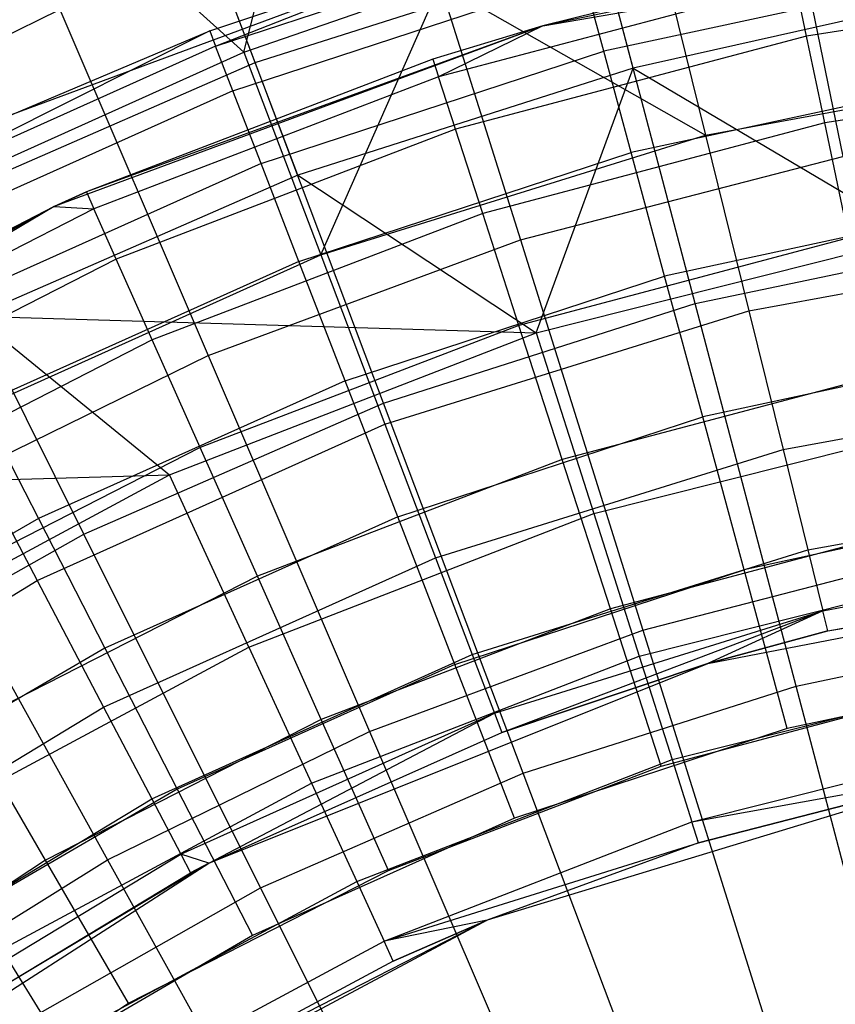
# Model space of a CAD drawing. Extents: x 0.1 to 16.1, y -7 to 7.
# Tile 79 of 108: x 7.2 to 7.7, y 1.4 to 2. Entities that reach past the tile are written whole.
import ezdxf

# ---------------------------------------------------------------- set-up
doc = ezdxf.new("R2010")
doc.units = 0
doc.header["$LTSCALE"] = 2.54
doc.layers.get('0').update_dxf_attribs({"color": 13, "linetype": 'CONTINUOUS'})

# ---------------------------------------------------------------- blocks, each defined once
blk = doc.blocks.new('DROPS_WOOD_C_PM_STL')
at = {"color": 0}
for p, q in [((7.33319, 1.96916, 7.68103), (7.39134, 2.19493, 7.40571)), ((7.33319, 1.96916, 7.68103), (7.39134, 2.19493, 7.40571)), ((7.33994, 1.9631, 3.09397), (7.2713, 2.14518, 3.3076)), ((7.33994, 1.9631, 3.09397), (7.2713, 2.14518, 3.3076)), ((7.5639, 1.95973, 7.62033), (7.5155, 2.14349, 7.35122)), ((7.5639, 1.95973, 7.62033), (7.5155, 2.14349, 7.35122)), ((7.64312, 2.12587, 3.02487), (7.688, 1.9075, 2.82552)), ((7.64312, 2.12587, 3.02487), (7.688, 1.9075, 2.82552)), ((7.33319, 1.96916, 7.68103), (7.17281, 2.11399, 7.40571)), ((7.33319, 1.96916, 7.68103), (7.17281, 2.11399, 7.40571)), ((7.36513, 1.89627, 7.62033), (7.2981, 2.07409, 7.35122)), ((7.36513, 1.89627, 7.62033), (7.2981, 2.07409, 7.35122)), ((7.43029, 2.07076, 3.02487), (7.49703, 1.85805, 2.82552)), ((7.43029, 2.07076, 3.02487), (7.49703, 1.85805, 2.82552)), ((7.81249, 2.0476, 9.533), (7.5103, 1.98486, 9.533)), ((7.81249, 2.0476, 9.533), (7.5103, 1.98486, 9.533)), ((7.49374, 2.04253, 9.533), (7.19587, 1.93234, 9.533)), ((7.49374, 2.04253, 9.533), (7.19587, 1.93234, 9.533)), ((7.31301, 1.98176, 15.533), (7.49374, 2.04253, 9.533)), ((7.31301, 1.98176, 15.533), (7.49374, 2.04253, 9.533)), ((7.31301, 1.98176, 15.533), (7.49374, 2.04253, 15.533)), ((7.31301, 1.98176, 15.533), (7.49374, 2.04253, 15.533)), ((7.31648, 1.9728, 15.63055), (7.49374, 2.04253, 15.533)), ((7.31648, 1.9728, 15.63055), (7.49374, 2.04253, 15.533)), ((7.31648, 1.9728, 15.63055), (7.52688, 2.0418, 15.63055)), ((7.31648, 1.9728, 15.63055), (7.52688, 2.0418, 15.63055)), ((7.576, 2.04482, 7.68103), (7.60673, 1.92013, 7.86961)), ((7.576, 2.04482, 7.68103), (7.60673, 1.92013, 7.86961)), ((7.33994, 1.9631, 3.09397), (7.54571, 2.02879, 3.09397)), ((7.33994, 1.9631, 3.09397), (7.54571, 2.02879, 3.09397)), ((7.60062, 1.8203, 2.90158), (7.54571, 2.02879, 3.09397)), ((7.60062, 1.8203, 2.90158), (7.54571, 2.02879, 3.09397)), ((7.65766, 2.02135, 15.533), (7.5103, 1.98486, 9.533)), ((7.65766, 2.02135, 15.533), (7.5103, 1.98486, 9.533)), ((7.65766, 2.02135, 15.533), (7.5103, 1.98486, 15.533)), ((7.65766, 2.02135, 15.533), (7.5103, 1.98486, 15.533)), ((7.32675, 1.94626, 15.72434), (7.53432, 2.01434, 15.72434)), ((7.32675, 1.94626, 15.72434), (7.53432, 2.01434, 15.72434)), ((7.5464, 1.96974, 15.81079), (7.53432, 2.01434, 15.72434)), ((7.5464, 1.96974, 15.81079), (7.53432, 2.01434, 15.72434)), ((7.75521, 2.01472, 15.81079), (7.5464, 1.96974, 15.81079)), ((7.75521, 2.01472, 15.81079), (7.5464, 1.96974, 15.81079)), ((7.33319, 1.96916, 7.68103), (7.44953, 2.00944, 7.68103)), ((7.33319, 1.96916, 7.68103), (7.44953, 2.00944, 7.68103)), ((7.37873, 1.84909, 7.86961), (7.44953, 2.00944, 7.68103)), ((7.37873, 1.84909, 7.86961), (7.44953, 2.00944, 7.68103)), ((7.65991, 2.01055, 15.63091), (7.44858, 1.95451, 15.63091)), ((7.65991, 2.01055, 15.63091), (7.44858, 1.95451, 15.63091)), ((7.44953, 2.00944, 7.68103), (7.60673, 1.92013, 7.86961)), ((7.44953, 2.00944, 7.68103), (7.60673, 1.92013, 7.86961)), ((7.5103, 1.98486, 15.533), (7.65991, 2.01055, 15.63091)), ((7.5103, 1.98486, 15.533), (7.65991, 2.01055, 15.63091)), ((7.66657, 1.9787, 15.72391), (7.65991, 2.01055, 15.63091)), ((7.66657, 1.9787, 15.72391), (7.65991, 2.01055, 15.63091)), ((7.87923, 2.01143, 15.72391), (7.66657, 1.9787, 15.72391)), ((7.87923, 2.01143, 15.72391), (7.66657, 1.9787, 15.72391)), ((7.02675, 1.89759, 3.02487), (7.22413, 1.99441, 3.02487)), ((7.02675, 1.89759, 3.02487), (7.22413, 1.99441, 3.02487)), ((7.22413, 1.99441, 3.02487), (7.31205, 1.78954, 2.82552)), ((7.22413, 1.99441, 3.02487), (7.31205, 1.78954, 2.82552)), ((7.70762, 1.99204, 7.62033), (7.5639, 1.95973, 7.62033)), ((7.70762, 1.99204, 7.62033), (7.5639, 1.95973, 7.62033)), ((7.5103, 1.98486, 9.533), (7.22083, 1.87778, 9.533)), ((7.5103, 1.98486, 9.533), (7.22083, 1.87778, 9.533)), ((7.5103, 1.98486, 9.533), (7.23992, 1.8864, 15.533)), ((7.5103, 1.98486, 9.533), (7.23992, 1.8864, 15.533)), ((7.5103, 1.98486, 9.533), (7.44519, 1.965, 15.533)), ((7.5103, 1.98486, 15.533), (7.44519, 1.965, 15.533)), ((7.5103, 1.98486, 9.533), (7.44519, 1.965, 15.533)), ((7.5103, 1.98486, 15.533), (7.44519, 1.965, 15.533)), ((7.5103, 1.98486, 15.533), (7.44858, 1.95451, 15.63091)), ((7.5103, 1.98486, 15.533), (7.44858, 1.95451, 15.63091)), ((7.5103, 1.98486, 15.533), (7.5103, 1.98486, 9.533)), ((7.5103, 1.98486, 15.533), (7.5103, 1.98486, 9.533)), ((7.31301, 1.98176, 15.533), (7.11445, 1.88218, 15.63055)), ((7.31301, 1.98176, 15.533), (7.11445, 1.88218, 15.63055)), ((7.19587, 1.93234, 9.533), (7.31301, 1.98176, 15.533)), ((7.19587, 1.93234, 15.533), (7.31301, 1.98176, 15.533)), ((7.19587, 1.93234, 9.533), (7.31301, 1.98176, 15.533)), ((7.19587, 1.93234, 15.533), (7.31301, 1.98176, 15.533)), ((7.31301, 1.98176, 15.533), (7.31648, 1.9728, 15.63055)), ((7.31301, 1.98176, 15.533), (7.31648, 1.9728, 15.63055)), ((7.66657, 1.9787, 15.72391), (7.45859, 1.92354, 15.72391)), ((7.66657, 1.9787, 15.72391), (7.45859, 1.92354, 15.72391)), ((7.67729, 1.92738, 15.80734), (7.66657, 1.9787, 15.72391)), ((7.67729, 1.92738, 15.80734), (7.66657, 1.9787, 15.72391)), ((7.31648, 1.9728, 15.63055), (7.11445, 1.88218, 15.63055)), ((7.31648, 1.9728, 15.63055), (7.11445, 1.88218, 15.63055)), ((7.32675, 1.94626, 15.72434), (7.31648, 1.9728, 15.63055)), ((7.32675, 1.94626, 15.72434), (7.31648, 1.9728, 15.63055)), ((7.10128, 1.86479, 7.68103), (7.33319, 1.96916, 7.68103)), ((7.10128, 1.86479, 7.68103), (7.33319, 1.96916, 7.68103)), ((7.33319, 1.96916, 7.68103), (7.37873, 1.84909, 7.86961)), ((7.33319, 1.96916, 7.68103), (7.37873, 1.84909, 7.86961)), ((7.34343, 1.90317, 15.81079), (7.5464, 1.96974, 15.81079)), ((7.34343, 1.90317, 15.81079), (7.5464, 1.96974, 15.81079)), ((7.56266, 1.90972, 15.88656), (7.5464, 1.96974, 15.81079)), ((7.56266, 1.90972, 15.88656), (7.5464, 1.96974, 15.81079)), ((7.14201, 1.8766, 3.09397), (7.33994, 1.9631, 3.09397)), ((7.14201, 1.8766, 3.09397), (7.33994, 1.9631, 3.09397)), ((7.44519, 1.965, 15.533), (7.23992, 1.8864, 15.533)), ((7.44519, 1.965, 15.533), (7.23992, 1.8864, 15.533)), ((7.41599, 1.76136, 2.90158), (7.33994, 1.9631, 3.09397)), ((7.41599, 1.76136, 2.90158), (7.33994, 1.9631, 3.09397)), ((7.44519, 1.965, 15.533), (7.44858, 1.95451, 15.63091)), ((7.44519, 1.965, 15.533), (7.44858, 1.95451, 15.63091)), ((7.60673, 1.92013, 7.86961), (7.84163, 1.96318, 7.86961)), ((7.60673, 1.92013, 7.86961), (7.84163, 1.96318, 7.86961)), ((7.44858, 1.95451, 15.63091), (7.24441, 1.87632, 15.63091)), ((7.44858, 1.95451, 15.63091), (7.24441, 1.87632, 15.63091)), ((7.5639, 1.95973, 7.62033), (7.36513, 1.89627, 7.62033)), ((7.5639, 1.95973, 7.62033), (7.36513, 1.89627, 7.62033)), ((7.45859, 1.92354, 15.72391), (7.44858, 1.95451, 15.63091)), ((7.45859, 1.92354, 15.72391), (7.44858, 1.95451, 15.63091)), ((7.50643, 1.80297, 7.8179), (7.5639, 1.95973, 7.62033)), ((7.50643, 1.80297, 7.8179), (7.5639, 1.95973, 7.62033)), ((7.5639, 1.95973, 7.62033), (7.73234, 1.85979, 7.8179)), ((7.5639, 1.95973, 7.62033), (7.73234, 1.85979, 7.8179)), ((7.88444, 1.95927, 15.80734), (7.67729, 1.92738, 15.80734)), ((7.88444, 1.95927, 15.80734), (7.67729, 1.92738, 15.80734)), ((7.76511, 1.95334, 15.88656), (7.56266, 1.90972, 15.88656)), ((7.76511, 1.95334, 15.88656), (7.56266, 1.90972, 15.88656)), ((7.32675, 1.94626, 15.72434), (7.12744, 1.85686, 15.72434)), ((7.32675, 1.94626, 15.72434), (7.12744, 1.85686, 15.72434)), ((7.34343, 1.90317, 15.81079), (7.32675, 1.94626, 15.72434)), ((7.34343, 1.90317, 15.81079), (7.32675, 1.94626, 15.72434)), ((7.67729, 1.92738, 15.80734), (7.4747, 1.87366, 15.80734)), ((7.67729, 1.92738, 15.80734), (7.4747, 1.87366, 15.80734)), ((7.69154, 1.85919, 15.87701), (7.67729, 1.92738, 15.80734)), ((7.69154, 1.85919, 15.87701), (7.67729, 1.92738, 15.80734)), ((7.45859, 1.92354, 15.72391), (7.25765, 1.84659, 15.72391)), ((7.45859, 1.92354, 15.72391), (7.25765, 1.84659, 15.72391)), ((7.37873, 1.84909, 7.86961), (7.60673, 1.92013, 7.86961)), ((7.37873, 1.84909, 7.86961), (7.60673, 1.92013, 7.86961)), ((7.4747, 1.87366, 15.80734), (7.45859, 1.92354, 15.72391)), ((7.4747, 1.87366, 15.80734), (7.45859, 1.92354, 15.72391)), ((7.60673, 1.92013, 7.86961), (7.63239, 1.81604, 8.07101)), ((7.60673, 1.92013, 7.86961), (7.63239, 1.81604, 8.07101)), ((7.36587, 1.84518, 15.88656), (7.56266, 1.90972, 15.88656)), ((7.36587, 1.84518, 15.88656), (7.56266, 1.90972, 15.88656)), ((7.49703, 1.85805, 2.82552), (7.688, 1.9075, 2.82552)), ((7.49703, 1.85805, 2.82552), (7.688, 1.9075, 2.82552)), ((7.58247, 1.83659, 15.94874), (7.56266, 1.90972, 15.88656)), ((7.58247, 1.83659, 15.94874), (7.56266, 1.90972, 15.88656)), ((7.34343, 1.90317, 15.81079), (7.14853, 1.81575, 15.81079)), ((7.34343, 1.90317, 15.81079), (7.14853, 1.81575, 15.81079)), ((7.36587, 1.84518, 15.88656), (7.34343, 1.90317, 15.81079)), ((7.36587, 1.84518, 15.88656), (7.34343, 1.90317, 15.81079)), ((7.36513, 1.89627, 7.62033), (7.17394, 1.81272, 7.62033)), ((7.36513, 1.89627, 7.62033), (7.17394, 1.81272, 7.62033)), ((7.36513, 1.89627, 7.62033), (7.50643, 1.80297, 7.8179)), ((7.36513, 1.89627, 7.62033), (7.50643, 1.80297, 7.8179)), ((7.22083, 1.87778, 9.533), (7.23992, 1.8864, 15.533)), ((7.23992, 1.8864, 15.533), (7.22083, 1.87778, 15.533)), ((7.22083, 1.87778, 9.533), (7.23992, 1.8864, 15.533)), ((7.23992, 1.8864, 15.533), (7.22083, 1.87778, 15.533)), ((7.23992, 1.8864, 15.533), (7.24441, 1.87632, 15.63091)), ((7.23992, 1.8864, 15.533), (7.24441, 1.87632, 15.63091)), ((7.77717, 1.87853, 15.94874), (7.58247, 1.83659, 15.94874)), ((7.77717, 1.87853, 15.94874), (7.58247, 1.83659, 15.94874)), ((7.22083, 1.87778, 9.533), (6.95056, 1.72875, 9.533)), ((7.22083, 1.87778, 9.533), (6.95056, 1.72875, 9.533)), ((7.22083, 1.87778, 15.533), (7.04417, 1.78642, 15.533)), ((7.04417, 1.78642, 15.533), (7.22083, 1.87778, 9.533)), ((7.04417, 1.78642, 15.533), (7.22083, 1.87778, 9.533)), ((7.22083, 1.87778, 15.533), (7.04417, 1.78642, 15.533)), ((7.22083, 1.87778, 15.533), (7.0497, 1.77687, 15.63091)), ((7.22083, 1.87778, 15.533), (7.0497, 1.77687, 15.63091)), ((7.24441, 1.87632, 15.63091), (7.0497, 1.77687, 15.63091)), ((7.24441, 1.87632, 15.63091), (7.0497, 1.77687, 15.63091)), ((7.23841, 1.68375, 2.90158), (7.14201, 1.8766, 3.09397)), ((7.23841, 1.68375, 2.90158), (7.14201, 1.8766, 3.09397)), ((7.22083, 1.87778, 9.533), (7.22083, 1.87778, 15.533)), ((7.22083, 1.87778, 9.533), (7.22083, 1.87778, 15.533)), ((7.22083, 1.87778, 15.533), (7.24441, 1.87632, 15.63091)), ((7.22083, 1.87778, 15.533), (7.24441, 1.87632, 15.63091)), ((7.25765, 1.84659, 15.72391), (7.24441, 1.87632, 15.63091)), ((7.25765, 1.84659, 15.72391), (7.24441, 1.87632, 15.63091)), ((7.4747, 1.87366, 15.80734), (7.27897, 1.79871, 15.80734)), ((7.4747, 1.87366, 15.80734), (7.27897, 1.79871, 15.80734)), ((7.49612, 1.80736, 15.87701), (7.4747, 1.87366, 15.80734)), ((7.49612, 1.80736, 15.87701), (7.4747, 1.87366, 15.80734)), ((7.31205, 1.78954, 2.82552), (7.49703, 1.85805, 2.82552)), ((7.31205, 1.78954, 2.82552), (7.49703, 1.85805, 2.82552)), ((7.69154, 1.85919, 15.87701), (7.49612, 1.80736, 15.87701)), ((7.69154, 1.85919, 15.87701), (7.49612, 1.80736, 15.87701)), ((7.49703, 1.85805, 2.82552), (7.56957, 1.62686, 2.65023)), ((7.49703, 1.85805, 2.82552), (7.56957, 1.62686, 2.65023)), ((7.50643, 1.80297, 7.8179), (7.73234, 1.85979, 7.8179)), ((7.50643, 1.80297, 7.8179), (7.73234, 1.85979, 7.8179)), ((7.60062, 1.8203, 2.90158), (7.79032, 1.85994, 2.90158)), ((7.60062, 1.8203, 2.90158), (7.79032, 1.85994, 2.90158)), ((7.63239, 1.81604, 8.07101), (7.85455, 1.85676, 8.07101)), ((7.63239, 1.81604, 8.07101), (7.85455, 1.85676, 8.07101)), ((7.16096, 1.75108, 7.86961), (7.37873, 1.84909, 7.86961)), ((7.16096, 1.75108, 7.86961), (7.37873, 1.84909, 7.86961)), ((7.37873, 1.84909, 7.86961), (7.41675, 1.74885, 8.07101)), ((7.37873, 1.84909, 7.86961), (7.41675, 1.74885, 8.07101)), ((7.25765, 1.84659, 15.72391), (7.06603, 1.74872, 15.72391)), ((7.25765, 1.84659, 15.72391), (7.06603, 1.74872, 15.72391)), ((7.36587, 1.84518, 15.88656), (7.17691, 1.76043, 15.88656)), ((7.36587, 1.84518, 15.88656), (7.17691, 1.76043, 15.88656)), ((7.27897, 1.79871, 15.80734), (7.25765, 1.84659, 15.72391)), ((7.27897, 1.79871, 15.80734), (7.25765, 1.84659, 15.72391)), ((7.39322, 1.77452, 15.94874), (7.36587, 1.84518, 15.88656)), ((7.39322, 1.77452, 15.94874), (7.36587, 1.84518, 15.88656)), ((7.39322, 1.77452, 15.94874), (7.58247, 1.83659, 15.94874)), ((7.39322, 1.77452, 15.94874), (7.58247, 1.83659, 15.94874)), ((7.60507, 1.75315, 15.99494), (7.58247, 1.83659, 15.94874)), ((7.60507, 1.75315, 15.99494), (7.58247, 1.83659, 15.94874)), ((7.41599, 1.76136, 2.90158), (7.60062, 1.8203, 2.90158)), ((7.41599, 1.76136, 2.90158), (7.60062, 1.8203, 2.90158)), ((7.66029, 1.59372, 2.73246), (7.60062, 1.8203, 2.90158)), ((7.66029, 1.59372, 2.73246), (7.60062, 1.8203, 2.90158)), ((7.41675, 1.74885, 8.07101), (7.63239, 1.81604, 8.07101)), ((7.41675, 1.74885, 8.07101), (7.63239, 1.81604, 8.07101)), ((7.63239, 1.81604, 8.07101), (7.65266, 1.73378, 8.28286)), ((7.63239, 1.81604, 8.07101), (7.65266, 1.73378, 8.28286)), ((7.17394, 1.81272, 7.62033), (7.28922, 1.71882, 7.8179)), ((7.17394, 1.81272, 7.62033), (7.28922, 1.71882, 7.8179)), ((7.17394, 1.81272, 7.62033), (7.50643, 1.80297, 7.8179)), ((7.17394, 1.81272, 7.62033), (7.50643, 1.80297, 7.8179)), ((7.28922, 1.71882, 7.8179), (7.50643, 1.80297, 7.8179)), ((7.28922, 1.71882, 7.8179), (7.50643, 1.80297, 7.8179)), ((7.49612, 1.80736, 15.87701), (7.30732, 1.73506, 15.87701)), ((7.49612, 1.80736, 15.87701), (7.30732, 1.73506, 15.87701)), ((7.52177, 1.72798, 15.92943), (7.49612, 1.80736, 15.87701)), ((7.52177, 1.72798, 15.92943), (7.49612, 1.80736, 15.87701)), ((7.50643, 1.80297, 7.8179), (7.54048, 1.69595, 8.02889)), ((7.50643, 1.80297, 7.8179), (7.54048, 1.69595, 8.02889)), ((7.27897, 1.79871, 15.80734), (7.09232, 1.70337, 15.80734)), ((7.27897, 1.79871, 15.80734), (7.09232, 1.70337, 15.80734)), ((7.30732, 1.73506, 15.87701), (7.27897, 1.79871, 15.80734)), ((7.30732, 1.73506, 15.87701), (7.27897, 1.79871, 15.80734)), ((7.79093, 1.79319, 15.99494), (7.60507, 1.75315, 15.99494)), ((7.79093, 1.79319, 15.99494), (7.60507, 1.75315, 15.99494)), ((7.13494, 1.70267, 2.82552), (7.31205, 1.78954, 2.82552)), ((7.13494, 1.70267, 2.82552), (7.31205, 1.78954, 2.82552)), ((7.31205, 1.78954, 2.82552), (7.4076, 1.56687, 2.65023)), ((7.31205, 1.78954, 2.82552), (7.4076, 1.56687, 2.65023)), ((7.39322, 1.77452, 15.94874), (7.21149, 1.69301, 15.94874)), ((7.39322, 1.77452, 15.94874), (7.21149, 1.69301, 15.94874)), ((7.42442, 1.6939, 15.99494), (7.39322, 1.77452, 15.94874)), ((7.42442, 1.6939, 15.99494), (7.39322, 1.77452, 15.94874)), ((7.7086, 1.77752, 15.92943), (7.52177, 1.72798, 15.92943)), ((7.7086, 1.77752, 15.92943), (7.52177, 1.72798, 15.92943)), ((7.65266, 1.73378, 8.28286), (7.86476, 1.77265, 8.28286)), ((7.65266, 1.73378, 8.28286), (7.86476, 1.77265, 8.28286)), ((7.17691, 1.76043, 15.88656), (7.21149, 1.69301, 15.94874)), ((7.17691, 1.76043, 15.88656), (7.21149, 1.69301, 15.94874)), ((7.23841, 1.68375, 2.90158), (7.41599, 1.76136, 2.90158)), ((7.23841, 1.68375, 2.90158), (7.41599, 1.76136, 2.90158)), ((7.49864, 1.54211, 2.73246), (7.41599, 1.76136, 2.90158)), ((7.49864, 1.54211, 2.73246), (7.41599, 1.76136, 2.90158)), ((7.16096, 1.75108, 7.86961), (7.21078, 1.65615, 8.07101)), ((7.16096, 1.75108, 7.86961), (7.21078, 1.65615, 8.07101)), ((7.42442, 1.6939, 15.99494), (7.60507, 1.75315, 15.99494)), ((7.42442, 1.6939, 15.99494), (7.60507, 1.75315, 15.99494)), ((7.6296, 1.66262, 16.02339), (7.60507, 1.75315, 15.99494)), ((7.6296, 1.66262, 16.02339), (7.60507, 1.75315, 15.99494)), ((7.21078, 1.65615, 8.07101), (7.41675, 1.74885, 8.07101)), ((7.21078, 1.65615, 8.07101), (7.41675, 1.74885, 8.07101)), ((7.41675, 1.74885, 8.07101), (7.44679, 1.66963, 8.28286)), ((7.41675, 1.74885, 8.07101), (7.44679, 1.66963, 8.28286)), ((7.54048, 1.69595, 8.02889), (7.75298, 1.7494, 8.02889)), ((7.54048, 1.69595, 8.02889), (7.75298, 1.7494, 8.02889)), ((7.30732, 1.73506, 15.87701), (7.12727, 1.6431, 15.87701)), ((7.30732, 1.73506, 15.87701), (7.12727, 1.6431, 15.87701)), ((7.34126, 1.65885, 15.92943), (7.30732, 1.73506, 15.87701)), ((7.34126, 1.65885, 15.92943), (7.30732, 1.73506, 15.87701)), ((7.44679, 1.66963, 8.28286), (7.65266, 1.73378, 8.28286)), ((7.44679, 1.66963, 8.28286), (7.65266, 1.73378, 8.28286)), ((7.65266, 1.73378, 8.28286), (7.66732, 1.67432, 8.50264)), ((7.65266, 1.73378, 8.28286), (7.66732, 1.67432, 8.50264)), ((7.52177, 1.72798, 15.92943), (7.34126, 1.65885, 15.92943)), ((7.52177, 1.72798, 15.92943), (7.34126, 1.65885, 15.92943)), ((7.55036, 1.63948, 15.96197), (7.52177, 1.72798, 15.92943)), ((7.55036, 1.63948, 15.96197), (7.52177, 1.72798, 15.92943)), ((6.99236, 1.70995, 7.62033), (7.28922, 1.71882, 7.8179)), ((6.99236, 1.70995, 7.62033), (7.28922, 1.71882, 7.8179)), ((7.08399, 1.60862, 7.8179), (7.28922, 1.71882, 7.8179)), ((7.08399, 1.60862, 7.8179), (7.28922, 1.71882, 7.8179)), ((7.33616, 1.61679, 8.02889), (7.28922, 1.71882, 7.8179)), ((7.33616, 1.61679, 8.02889), (7.28922, 1.71882, 7.8179)), ((7.66732, 1.67432, 8.50264), (7.87214, 1.71186, 8.50264)), ((7.66732, 1.67432, 8.50264), (7.87214, 1.71186, 8.50264)), ((7.13494, 1.70267, 2.82552), (7.25253, 1.49081, 2.65023)), ((7.13494, 1.70267, 2.82552), (7.25253, 1.49081, 2.65023)), ((7.80585, 1.70059, 16.02339), (7.6296, 1.66262, 16.02339)), ((7.80585, 1.70059, 16.02339), (7.6296, 1.66262, 16.02339)), ((7.21149, 1.69301, 15.94874), (7.03928, 1.59295, 15.94874)), ((7.21149, 1.69301, 15.94874), (7.03928, 1.59295, 15.94874)), ((7.21149, 1.69301, 15.94874), (7.25095, 1.6161, 15.99494)), ((7.21149, 1.69301, 15.94874), (7.25095, 1.6161, 15.99494)), ((7.42442, 1.6939, 15.99494), (7.25095, 1.6161, 15.99494)), ((7.42442, 1.6939, 15.99494), (7.25095, 1.6161, 15.99494)), ((7.33616, 1.61679, 8.02889), (7.54048, 1.69595, 8.02889)), ((7.33616, 1.61679, 8.02889), (7.54048, 1.69595, 8.02889)), ((7.45827, 1.60643, 16.02339), (7.42442, 1.6939, 15.99494)), ((7.45827, 1.60643, 16.02339), (7.42442, 1.6939, 15.99494)), ((7.54048, 1.69595, 8.02889), (7.56739, 1.61137, 8.25082)), ((7.54048, 1.69595, 8.02889), (7.56739, 1.61137, 8.25082)), ((7.72762, 1.68649, 15.96197), (7.55036, 1.63948, 15.96197)), ((7.72762, 1.68649, 15.96197), (7.55036, 1.63948, 15.96197)), ((7.06974, 1.58829, 2.90158), (7.23841, 1.68375, 2.90158)), ((7.06974, 1.58829, 2.90158), (7.23841, 1.68375, 2.90158)), ((7.34316, 1.47416, 2.73246), (7.23841, 1.68375, 2.90158)), ((7.34316, 1.47416, 2.73246), (7.23841, 1.68375, 2.90158)), ((7.46851, 1.61237, 8.50264), (7.66732, 1.67432, 8.50264)), ((7.46851, 1.61237, 8.50264), (7.66732, 1.67432, 8.50264)), ((7.66732, 1.67432, 8.50264), (7.67618, 1.63836, 8.72777)), ((7.66732, 1.67432, 8.50264), (7.67618, 1.63836, 8.72777)), ((7.67618, 1.63836, 8.72777), (7.87661, 1.67509, 8.72777)), ((7.67618, 1.63836, 8.72777), (7.87661, 1.67509, 8.72777)), ((7.25016, 1.58113, 8.28286), (7.44679, 1.66963, 8.28286)), ((7.25016, 1.58113, 8.28286), (7.44679, 1.66963, 8.28286)), ((7.44679, 1.66963, 8.28286), (7.46851, 1.61237, 8.50264)), ((7.44679, 1.66963, 8.28286), (7.46851, 1.61237, 8.50264)), ((7.56957, 1.62686, 2.65023), (7.73677, 1.67015, 2.65023)), ((7.56957, 1.62686, 2.65023), (7.73677, 1.67015, 2.65023)), ((7.45827, 1.60643, 16.02339), (7.6296, 1.66262, 16.02339)), ((7.45827, 1.60643, 16.02339), (7.6296, 1.66262, 16.02339)), ((7.6081, 1.60715, 10.16814), (7.92078, 1.66742, 10.16814)), ((7.6081, 1.60715, 10.16814), (7.92078, 1.66742, 10.16814)), ((7.6551, 1.56847, 16.033), (7.6296, 1.66262, 16.02339)), ((7.6551, 1.56847, 16.033), (7.6296, 1.66262, 16.02339)), ((7.67915, 1.62633, 8.95559), (7.92078, 1.66742, 10.16814)), ((7.67915, 1.62633, 8.95559), (7.92078, 1.66742, 10.16814)), ((7.67915, 1.62633, 8.95559), (7.8781, 1.66279, 8.95559)), ((7.67915, 1.62633, 8.95559), (7.8781, 1.66279, 8.95559)), ((7.34126, 1.65885, 15.92943), (7.16912, 1.57093, 15.92943)), ((7.34126, 1.65885, 15.92943), (7.16912, 1.57093, 15.92943)), ((7.37909, 1.57389, 15.96197), (7.34126, 1.65885, 15.92943)), ((7.37909, 1.57389, 15.96197), (7.34126, 1.65885, 15.92943)), ((7.56739, 1.61137, 8.25082), (7.76929, 1.66215, 8.25082)), ((7.56739, 1.61137, 8.25082), (7.76929, 1.66215, 8.25082)), ((7.01749, 1.5393, 8.07101), (7.21078, 1.65615, 8.07101)), ((7.01749, 1.5393, 8.07101), (7.21078, 1.65615, 8.07101)), ((7.21078, 1.65615, 8.07101), (7.25016, 1.58113, 8.28286)), ((7.21078, 1.65615, 8.07101), (7.25016, 1.58113, 8.28286)), ((7.55036, 1.63948, 15.96197), (7.37909, 1.57389, 15.96197)), ((7.55036, 1.63948, 15.96197), (7.37909, 1.57389, 15.96197)), ((7.58045, 1.54631, 15.973), (7.55036, 1.63948, 15.96197)), ((7.58045, 1.54631, 15.973), (7.55036, 1.63948, 15.96197)), ((7.48164, 1.57774, 8.72777), (7.67618, 1.63836, 8.72777)), ((7.48164, 1.57774, 8.72777), (7.67618, 1.63836, 8.72777)), ((7.48604, 1.56615, 8.95559), (7.67618, 1.63836, 8.72777)), ((7.48604, 1.56615, 8.95559), (7.67618, 1.63836, 8.72777)), ((7.67618, 1.63836, 8.72777), (7.6081, 1.60715, 8.95559)), ((7.67618, 1.63836, 8.72777), (7.6081, 1.60715, 8.95559)), ((7.67915, 1.62633, 8.95559), (7.67618, 1.63836, 8.72777)), ((7.67915, 1.62633, 8.95559), (7.67618, 1.63836, 8.72777)), ((7.66029, 1.59372, 2.73246), (7.82638, 1.62842, 2.73246)), ((7.66029, 1.59372, 2.73246), (7.82638, 1.62842, 2.73246)), ((7.4076, 1.56687, 2.65023), (7.56957, 1.62686, 2.65023)), ((7.4076, 1.56687, 2.65023), (7.56957, 1.62686, 2.65023)), ((7.56957, 1.62686, 2.65023), (7.64713, 1.37965, 2.50087)), ((7.56957, 1.62686, 2.65023), (7.64713, 1.37965, 2.50087)), ((7.6081, 1.60715, 8.95559), (7.67915, 1.62633, 8.95559)), ((7.67915, 1.62633, 8.95559), (7.6081, 1.60715, 10.16814)), ((7.67915, 1.62633, 8.95559), (7.6081, 1.60715, 10.16814)), ((7.6081, 1.60715, 8.95559), (7.67915, 1.62633, 8.95559)), ((7.25095, 1.6161, 15.99494), (7.08656, 1.52059, 15.99494)), ((7.25095, 1.6161, 15.99494), (7.08656, 1.52059, 15.99494)), ((7.14311, 1.51313, 8.02889), (7.33616, 1.61679, 8.02889)), ((7.14311, 1.51313, 8.02889), (7.33616, 1.61679, 8.02889)), ((7.25095, 1.6161, 15.99494), (7.29376, 1.53264, 16.02339)), ((7.25095, 1.6161, 15.99494), (7.29376, 1.53264, 16.02339)), ((7.33616, 1.61679, 8.02889), (7.37325, 1.53616, 8.25082)), ((7.33616, 1.61679, 8.02889), (7.37325, 1.53616, 8.25082)), ((7.27862, 1.52691, 8.50264), (7.46851, 1.61237, 8.50264)), ((7.27862, 1.52691, 8.50264), (7.46851, 1.61237, 8.50264)), ((7.37325, 1.53616, 8.25082), (7.56739, 1.61137, 8.25082)), ((7.37325, 1.53616, 8.25082), (7.56739, 1.61137, 8.25082)), ((7.46851, 1.61237, 8.50264), (7.48164, 1.57774, 8.72777)), ((7.46851, 1.61237, 8.50264), (7.48164, 1.57774, 8.72777)), ((7.56739, 1.61137, 8.25082), (7.58684, 1.55023, 8.48107)), ((7.56739, 1.61137, 8.25082), (7.58684, 1.55023, 8.48107)), ((7.45827, 1.60643, 16.02339), (7.29376, 1.53264, 16.02339)), ((7.45827, 1.60643, 16.02339), (7.29376, 1.53264, 16.02339)), ((7.31247, 1.4888, 10.16814), (7.6081, 1.60715, 10.16814)), ((7.31247, 1.4888, 10.16814), (7.6081, 1.60715, 10.16814)), ((7.49348, 1.51546, 16.033), (7.45827, 1.60643, 16.02339)), ((7.49348, 1.51546, 16.033), (7.45827, 1.60643, 16.02339)), ((7.48604, 1.56615, 8.95559), (7.6081, 1.60715, 8.95559)), ((7.6081, 1.60715, 10.16814), (7.48604, 1.56615, 8.95559)), ((7.6081, 1.60715, 10.16814), (7.48604, 1.56615, 8.95559)), ((7.48604, 1.56615, 8.95559), (7.6081, 1.60715, 8.95559)), ((7.6081, 1.60715, 10.16814), (7.6081, 1.60715, 8.95559)), ((7.6081, 1.60715, 10.16814), (7.6081, 1.60715, 8.95559)), ((7.82138, 1.60429, 16.033), (7.6551, 1.56847, 16.033)), ((7.82138, 1.60429, 16.033), (7.6551, 1.56847, 16.033)), ((7.58684, 1.55023, 8.48107), (7.78108, 1.59909, 8.48107)), ((7.58684, 1.55023, 8.48107), (7.78108, 1.59909, 8.48107)), ((7.49864, 1.54211, 2.73246), (7.66029, 1.59372, 2.73246)), ((7.49864, 1.54211, 2.73246), (7.66029, 1.59372, 2.73246)), ((7.72409, 1.35146, 2.58844), (7.66029, 1.59372, 2.73246)), ((7.72409, 1.35146, 2.58844), (7.66029, 1.59372, 2.73246)), ((7.58045, 1.54631, 15.973), (7.74765, 1.59065, 15.973)), ((7.58045, 1.54631, 15.973), (7.74765, 1.59065, 15.973)), ((7.06562, 1.46958, 8.28286), (7.25016, 1.58113, 8.28286)), ((7.06562, 1.46958, 8.28286), (7.25016, 1.58113, 8.28286)), ((7.25016, 1.58113, 8.28286), (7.27862, 1.52691, 8.50264)), ((7.25016, 1.58113, 8.28286), (7.27862, 1.52691, 8.50264)), ((7.29583, 1.49411, 8.72777), (7.48164, 1.57774, 8.72777)), ((7.29583, 1.49411, 8.72777), (7.48164, 1.57774, 8.72777)), ((7.31247, 1.4888, 8.95559), (7.48164, 1.57774, 8.72777)), ((7.31247, 1.4888, 8.95559), (7.48164, 1.57774, 8.72777)), ((7.48164, 1.57774, 8.72777), (7.48604, 1.56615, 8.95559)), ((7.48164, 1.57774, 8.72777), (7.48604, 1.56615, 8.95559)), ((7.21577, 1.49048, 15.96197), (7.16912, 1.57093, 15.92943)), ((7.21577, 1.49048, 15.96197), (7.16912, 1.57093, 15.92943)), ((7.37909, 1.57389, 15.96197), (7.21577, 1.49048, 15.96197)), ((7.37909, 1.57389, 15.96197), (7.21577, 1.49048, 15.96197)), ((7.41892, 1.48445, 15.973), (7.37909, 1.57389, 15.96197)), ((7.41892, 1.48445, 15.973), (7.37909, 1.57389, 15.96197)), ((7.25253, 1.49081, 2.65023), (7.4076, 1.56687, 2.65023)), ((7.25253, 1.49081, 2.65023), (7.4076, 1.56687, 2.65023)), ((7.31247, 1.4888, 8.95559), (7.48604, 1.56615, 8.95559)), ((7.31247, 1.4888, 10.16814), (7.48604, 1.56615, 8.95559)), ((7.31247, 1.4888, 8.95559), (7.48604, 1.56615, 8.95559)), ((7.31247, 1.4888, 10.16814), (7.48604, 1.56615, 8.95559)), ((7.4076, 1.56687, 2.65023), (7.50978, 1.32878, 2.50087)), ((7.4076, 1.56687, 2.65023), (7.50978, 1.32878, 2.50087)), ((7.6551, 1.56847, 16.033), (7.49348, 1.51546, 16.033)), ((7.6551, 1.56847, 16.033), (7.49348, 1.51546, 16.033)), ((7.5986, 1.51326, 8.71692), (7.78821, 1.56095, 8.71692)), ((7.5986, 1.51326, 8.71692), (7.78821, 1.56095, 8.71692)), ((7.40007, 1.47788, 8.48107), (7.58684, 1.55023, 8.48107)), ((7.40007, 1.47788, 8.48107), (7.58684, 1.55023, 8.48107)), ((7.41892, 1.48445, 15.973), (7.58045, 1.54631, 15.973)), ((7.41892, 1.48445, 15.973), (7.58045, 1.54631, 15.973)), ((7.58684, 1.55023, 8.48107), (7.5986, 1.51326, 8.71692)), ((7.58684, 1.55023, 8.48107), (7.5986, 1.51326, 8.71692)), ((7.34316, 1.47416, 2.73246), (7.49864, 1.54211, 2.73246)), ((7.34316, 1.47416, 2.73246), (7.49864, 1.54211, 2.73246)), ((7.77273, 1.54474, 10.06814), (7.47727, 1.45511, 10.06814)), ((7.77273, 1.54474, 10.06814), (7.47727, 1.45511, 10.06814)), ((7.58701, 1.30771, 2.58844), (7.49864, 1.54211, 2.73246)), ((7.58701, 1.30771, 2.58844), (7.49864, 1.54211, 2.73246)), ((7.5986, 1.51326, 8.71692), (7.77273, 1.54474, 8.95559)), ((7.5986, 1.51326, 8.71692), (7.77273, 1.54474, 8.95559)), ((7.77273, 1.54474, 8.95559), (7.60253, 1.50088, 8.95559)), ((7.60253, 1.50088, 8.95559), (7.77273, 1.54474, 10.06814)), ((7.77273, 1.54474, 8.95559), (7.60253, 1.50088, 8.95559)), ((7.60253, 1.50088, 8.95559), (7.77273, 1.54474, 10.06814)), ((7.18983, 1.43767, 8.25082), (7.37325, 1.53616, 8.25082)), ((7.18983, 1.43767, 8.25082), (7.37325, 1.53616, 8.25082)), ((7.37325, 1.53616, 8.25082), (7.40007, 1.47788, 8.48107)), ((7.37325, 1.53616, 8.25082), (7.40007, 1.47788, 8.48107)), ((7.29376, 1.53264, 16.02339), (7.13786, 1.44206, 16.02339)), ((7.29376, 1.53264, 16.02339), (7.13786, 1.44206, 16.02339)), ((7.29376, 1.53264, 16.02339), (7.33829, 1.44585, 16.033)), ((7.29376, 1.53264, 16.02339), (7.33829, 1.44585, 16.033)), ((7.10041, 1.41918, 8.50264), (7.27862, 1.52691, 8.50264)), ((7.10041, 1.41918, 8.50264), (7.27862, 1.52691, 8.50264)), ((7.27862, 1.52691, 8.50264), (7.29583, 1.49411, 8.72777)), ((7.27862, 1.52691, 8.50264), (7.29583, 1.49411, 8.72777)), ((7.49348, 1.51546, 16.033), (7.33829, 1.44585, 16.033)), ((7.49348, 1.51546, 16.033), (7.33829, 1.44585, 16.033)), ((7.41628, 1.44263, 8.71692), (7.5986, 1.51326, 8.71692)), ((7.41628, 1.44263, 8.71692), (7.5986, 1.51326, 8.71692)), ((7.60253, 1.50088, 8.95559), (7.5986, 1.51326, 8.71692)), ((7.60253, 1.50088, 8.95559), (7.5986, 1.51326, 8.71692)), ((7.41628, 1.44263, 8.71692), (7.60253, 1.50088, 8.95559)), ((7.41628, 1.44263, 8.71692), (7.60253, 1.50088, 8.95559)), ((7.60253, 1.50088, 8.95559), (7.47727, 1.45511, 8.95559)), ((7.60253, 1.50088, 8.95559), (7.47727, 1.45511, 8.95559)), ((7.60253, 1.50088, 8.95559), (7.47727, 1.45511, 10.06814)), ((7.60253, 1.50088, 8.95559), (7.47727, 1.45511, 10.06814)), ((7.12145, 1.3887, 8.72777), (7.29583, 1.49411, 8.72777)), ((7.12145, 1.3887, 8.72777), (7.29583, 1.49411, 8.72777)), ((7.29583, 1.49411, 8.72777), (7.30159, 1.48314, 8.95559)), ((7.31247, 1.4888, 8.95559), (7.29583, 1.49411, 8.72777)), ((7.31247, 1.4888, 8.95559), (7.29583, 1.49411, 8.72777)), ((7.29583, 1.49411, 8.72777), (7.30159, 1.48314, 8.95559)), ((7.04458, 1.31664, 10.16814), (7.31247, 1.4888, 10.16814)), ((7.04458, 1.31664, 10.16814), (7.31247, 1.4888, 10.16814)), ((7.21577, 1.49048, 15.96197), (7.06223, 1.39017, 15.96197)), ((7.21577, 1.49048, 15.96197), (7.06223, 1.39017, 15.96197)), ((7.10596, 1.39945, 2.65023), (7.25253, 1.49081, 2.65023)), ((7.10596, 1.39945, 2.65023), (7.25253, 1.49081, 2.65023)), ((7.31247, 1.4888, 10.16814), (7.12849, 1.3785, 8.95559)), ((7.31247, 1.4888, 10.16814), (7.12849, 1.3785, 8.95559)), ((7.26488, 1.40577, 15.973), (7.21577, 1.49048, 15.96197)), ((7.26488, 1.40577, 15.973), (7.21577, 1.49048, 15.96197)), ((7.25253, 1.49081, 2.65023), (7.37827, 1.26427, 2.50087)), ((7.25253, 1.49081, 2.65023), (7.37827, 1.26427, 2.50087)), ((7.30159, 1.48314, 8.95559), (7.31247, 1.4888, 8.95559)), ((7.31247, 1.4888, 10.16814), (7.30159, 1.48314, 8.95559)), ((7.31247, 1.4888, 10.16814), (7.30159, 1.48314, 8.95559)), ((7.30159, 1.48314, 8.95559), (7.31247, 1.4888, 8.95559)), ((7.31247, 1.4888, 8.95559), (7.31247, 1.4888, 10.16814)), ((7.31247, 1.4888, 8.95559), (7.31247, 1.4888, 10.16814)), ((7.12849, 1.3785, 8.95559), (7.30159, 1.48314, 8.95559)), ((7.12849, 1.3785, 8.95559), (7.30159, 1.48314, 8.95559)), ((7.26488, 1.40577, 15.973), (7.41892, 1.48445, 15.973)), ((7.26488, 1.40577, 15.973), (7.41892, 1.48445, 15.973)), ((7.22361, 1.38312, 8.48107), (7.40007, 1.47788, 8.48107)), ((7.22361, 1.38312, 8.48107), (7.40007, 1.47788, 8.48107)), ((7.40007, 1.47788, 8.48107), (7.41628, 1.44263, 8.71692)), ((7.40007, 1.47788, 8.48107), (7.41628, 1.44263, 8.71692)), ((7.19549, 1.39059, 2.73246), (7.34316, 1.47416, 2.73246)), ((7.19549, 1.39059, 2.73246), (7.34316, 1.47416, 2.73246)), ((7.45517, 1.25009, 2.58844), (7.34316, 1.47416, 2.73246)), ((7.45517, 1.25009, 2.58844), (7.34316, 1.47416, 2.73246)), ((7.47727, 1.45511, 10.06814), (7.20498, 1.30956, 10.06814)), ((7.47727, 1.45511, 10.06814), (7.20498, 1.30956, 10.06814)), ((7.47727, 1.45511, 10.06814), (7.25087, 1.33909, 8.95559)), ((7.47727, 1.45511, 10.06814), (7.25087, 1.33909, 8.95559)), ((7.47727, 1.45511, 8.95559), (7.41628, 1.44263, 8.71692)), ((7.47727, 1.45511, 8.95559), (7.41628, 1.44263, 8.71692)), ((7.47727, 1.45511, 8.95559), (7.42171, 1.43083, 8.95559)), ((7.42171, 1.43083, 8.95559), (7.47727, 1.45511, 10.06814)), ((7.47727, 1.45511, 8.95559), (7.42171, 1.43083, 8.95559)), ((7.42171, 1.43083, 8.95559), (7.47727, 1.45511, 10.06814)), ((7.47727, 1.45511, 8.95559), (7.47727, 1.45511, 10.06814)), ((7.47727, 1.45511, 8.95559), (7.47727, 1.45511, 10.06814)), ((7.33829, 1.44585, 16.033), (7.19122, 1.3604, 16.033)), ((7.33829, 1.44585, 16.033), (7.19122, 1.3604, 16.033)), ((7.24403, 1.35013, 8.71692), (7.41628, 1.44263, 8.71692)), ((7.24403, 1.35013, 8.71692), (7.41628, 1.44263, 8.71692)), ((7.42171, 1.43083, 8.95559), (7.41628, 1.44263, 8.71692)), ((7.42171, 1.43083, 8.95559), (7.41628, 1.44263, 8.71692)), ((7.18983, 1.43767, 8.25082), (7.22361, 1.38312, 8.48107)), ((7.18983, 1.43767, 8.25082), (7.22361, 1.38312, 8.48107)), ((7.42171, 1.43083, 8.95559), (7.25087, 1.33909, 8.95559)), ((7.42171, 1.43083, 8.95559), (7.25087, 1.33909, 8.95559)), ((7.12007, 1.31117, 15.973), (7.26488, 1.40577, 15.973)), ((7.12007, 1.31117, 15.973), (7.26488, 1.40577, 15.973))]:
    blk.add_line(p, q, dxfattribs=at)

msp = doc.modelspace()

# ---------------------------------------------------------------- block references
at = {"color": 0}
msp.add_blockref('DROPS_WOOD_C_PM_STL', (0, 0), dxfattribs=at)

doc.saveas('drawing.dxf')
